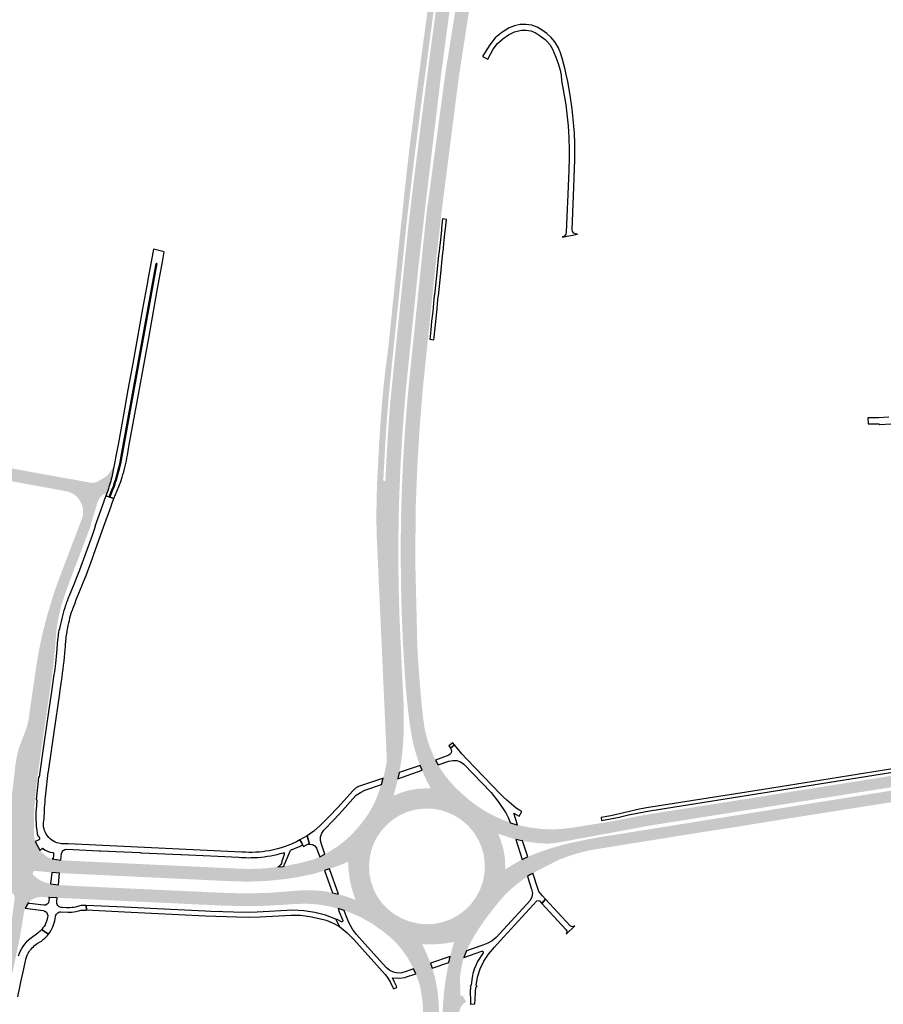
# Model space of a CAD drawing. Header units: metres. Extents: x 124582 to 143330, y 393481 to 406815.
# Tile 44 of 134: x 132523 to 133019, y 398485 to 399050. Entities that reach past the tile are written whole.
import ezdxf

# ---------------------------------------------------------------- set-up
doc = ezdxf.new("R2010")
doc.units = ezdxf.units.M
doc.header["$MEASUREMENT"] = 0
for name, color, linetype, lineweight in [('ir-ARC-asfalt-bestaande fietspaden-niet te inspecteren', 21, 'Continuous', 0), ('ir-ARC-asfalt-bestaande wegen-niet te inspecteren', 151, 'Continuous', 0), ('ir-ARC-asfalt-hoofdwegen-te inspecteren', 5, 'Continuous', 0)]:
    doc.layers.add(name, color=color, linetype=linetype, lineweight=lineweight)

msp = doc.modelspace()

# ---------------------------------------------------------------- hatches: boundary and pattern name
at = {"layer": 'ir-ARC-asfalt-hoofdwegen-te inspecteren', "linetype": 'Continuous', "lineweight": 13}
for points in [[(132745.765, 398939.445), (132742.708, 398940.003), (132744.14, 398953.633), (132744.598, 398957.736), (132745.497, 398965.794), (132746.911, 398977.949), (132749.679, 399000), (132753.424, 399028.151), (132756.711, 399052.394), (132763.521, 399101.36), (132767.067, 399126.552), (132769.348, 399142.307), (132770.602, 399150.966), (132778.152, 399200.892), (132781.987, 399224.79), (132786.216, 399249.909), (132790.592, 399274.7), (132794.987, 399298.78), (132797.363, 399311.27), (132799.62, 399322.825), (132800.494, 399327.449), (132805.385, 399350.925), (132805.553, 399351.687), (132806.5, 399356.314), (132807.167, 399359.966), (132807.797, 399363.886), (132809.324, 399374.362), (132812.187, 399393.64), (132815.471, 399411.976), (132815.819, 399413.818), (132817.26, 399420.918), (132819.877, 399432.862), (132824.127, 399451.897), (132825.384, 399457.57), (132825.476, 399457.562), (132827.126, 399464.566), (132828.235, 399462.861), (132829.524, 399460.578), (132830.081, 399459.404), (132830.766, 399457.501), (132829.519, 399457.938), (132829.188, 399457.853), (132828.988, 399457.576), (132824.159, 399435.996), (132821.988, 399426.189), (132819.917, 399416.484), (132818.065, 399406.735), (132816.568, 399398.75), (132815.294, 399390.727), (132812.833, 399373.92), (132812.113, 399369.682), (132809.371, 399354.718), (132806.56, 399340.328), (132804.501, 399329.626), (132802.449, 399318.8), (132797.012, 399290.778), (132793.014, 399269.077), (132789.364, 399247.314), (132778.975, 399181.281), (132769.006, 399115.184), (132761.266, 399060.247), (132753.91, 399005.257), (132753.218, 399000), (132749.39, 398969.859), (132745.792, 398939.69)], [(132755.224, 398937.717), (132746.942, 398939.23), (132750.585, 398968.841), (132754.539, 399000), (132757.761, 399024.723), (132761.058, 399049.436), (132768.892, 399106.123), (132777.124, 399162.753), (132783.743, 399205.487), (132790.718, 399248.164), (132794.924, 399272.536), (132799.427, 399296.855), (132803.602, 399318.511), (132806.631, 399334.336), (132807.753, 399340.096), (132811.522, 399359.502), (132814.429, 399373.767), (132817.319, 399387.645), (132818.642, 399393.773), (132820.303, 399401.321), (132820.748, 399403.84), (132829.908, 399444.974), (132830.241, 399445.774), (132830.892, 399448.435), (132831.252, 399451.945), (132831.151, 399455.471), (132830.766, 399457.501), (132830.081, 399459.404), (132829.524, 399460.578), (132841.36, 399457.113), (132840.749, 399454.499), (132840.241, 399452.467), (132838.285, 399444.062), (132834.221, 399426.591), (132828.33, 399401.27), (132821.05, 399368.32), (132821.57, 399368.18), (132799.49, 399253.49), (132787.45, 399180.57), (132777.39, 399111.89), (132773.1, 399080.84), (132764.86, 399018.61), (132757.534, 398957.309), (132755.662, 398941.564)], [(132764.726, 398935.982), (132756.324, 398937.516), (132756.789, 398941.579), (132757.396, 398945.352), (132758.985, 398957.223), (132767.18, 399018.45), (132777.17, 399081.48), (132781.401, 399103.864), (132781.868, 399106.332), (132786.2, 399129.25), (132797.18, 399180.22), (132831.7, 399328.73), (132831.893, 399331.89), (132832.433, 399331.864), (132833.605, 399352.419), (132833.672, 399354.453), (132834.835, 399373.77), (132835.14, 399375.448), (132835.577, 399377.097), (132847.934, 399430.324), (132850.276, 399440.31), (132849.866, 399440.407), (132852.348, 399450.835), (132852.942, 399453.434), (132875.444, 399447.211), (132874.63, 399445.552), (132874.311, 399444.83), (132874.29, 399444.751), (132873.2, 399440.72), (132857.543, 399373.782), (132855.828, 399367.415), (132853.692, 399361.177), (132851.144, 399355.096), (132840.62, 399332.15), (132804.32, 399176.71), (132793.52, 399126.23), (132784.71, 399079.82), (132775.07, 399017.52), (132767.303, 398956.73), (132765.256, 398940.716)], [(132738.47, 398870.178), (132735.476, 398870.719), (132735.628, 398872.21), (132736.024, 398876.11), (132736.555, 398881.332), (132736.958, 398885.293), (132737.144, 398887.123), (132737.275, 398888.381), (132737.305, 398888.674), (132737.612, 398891.65), (132738.028, 398895.668), (132738.084, 398896.213), (132740.471, 398919.106), (132740.912, 398923.326), (132741.225, 398926.336), (132741.95, 398933.286), (132742.077, 398934.409), (132742.523, 398938.338), (132742.708, 398940.003), (132745.765, 398939.445), (132745.583, 398937.794), (132745.15, 398933.85), (132745.028, 398932.736), (132744.298, 398925.777), (132743.981, 398922.764), (132743.746, 398920.52), (132743.647, 398919.576), (132743.539, 398918.547), (132741.136, 398895.652), (132741.08, 398895.121), (132740.659, 398891.096), (132740.555, 398890.11), (132740.448, 398889.086), (132740.346, 398888.113), (132740.183, 398886.562), (132739.994, 398884.753), (132739.579, 398880.786), (132739.033, 398875.557), (132738.627, 398871.679)], [(132747.795, 398868.494), (132739.679, 398869.96), (132739.835, 398871.466), (132740.237, 398875.336), (132740.781, 398880.57), (132741.193, 398884.54), (132741.38, 398886.341), (132741.541, 398887.894), (132741.642, 398888.866), (132741.748, 398889.89), (132741.851, 398890.879), (132742.269, 398894.907), (132742.324, 398895.433), (132744.703, 398918.335), (132744.81, 398919.365), (132744.883, 398920.313), (132745.137, 398922.552), (132745.454, 398925.568), (132746.177, 398932.53), (132746.301, 398933.641), (132746.741, 398937.588), (132746.942, 398939.23), (132755.224, 398937.717), (132755.041, 398936.112), (132754.588, 398932.135), (132754.464, 398931.049), (132753.67, 398924.075), (132753.326, 398921.053), (132753.071, 398918.82), (132752.964, 398917.882), (132752.847, 398916.852), (132751.68, 398906.61), (132750.394, 398893.95), (132750.344, 398893.46), (132749.931, 398889.409), (132749.624, 398886.412), (132749.266, 398882.893), (132748.833, 398878.659), (132748.342, 398873.849), (132747.952, 398870.032)], [(132757.313, 398866.776), (132749.173, 398868.245), (132749.331, 398869.788), (132749.722, 398873.595), (132750.263, 398878.86), (132750.674, 398882.856), (132750.852, 398884.592), (132751.013, 398886.157), (132751.321, 398889.156), (132751.736, 398893.21), (132751.786, 398893.694), (132754.143, 398916.616), (132754.251, 398917.648), (132754.349, 398918.587), (132754.583, 398920.823), (132754.898, 398923.852), (132755.628, 398930.841), (132755.741, 398931.926), (132756.157, 398935.913), (132756.324, 398937.516), (132764.726, 398935.982), (132764.549, 398934.421), (132764.096, 398930.408), (132763.977, 398929.349), (132763.188, 398922.346), (132762.845, 398919.311), (132762.594, 398917.084), (132762.489, 398916.149), (132762.372, 398915.118), (132761.22, 398904.9), (132759.935, 398892.196), (132759.889, 398891.749), (132759.469, 398887.674), (132759.367, 398886.691), (132759.261, 398885.659), (132759.158, 398884.664), (132758.996, 398883.087), (132758.823, 398881.409), (132758.408, 398877.391), (132757.862, 398872.101), (132757.475, 398868.349)], [(132735.885, 398625.689), (132733.645, 398625.951), (132732.913, 398642.861), (132732.316, 398655.97), (132731.695, 398669.597), (132731.317, 398677.949), (132731.203, 398680.477), (132727.837, 398754.838), (132727.759, 398760.577), (132727.732, 398766.317), (132727.834, 398774.837), (132728.013, 398780.841), (132728.245, 398786.843), (132729.309, 398806.667), (132730.042, 398818.231), (132730.91, 398829.516), (132731.395, 398835.018), (132731.933, 398840.516), (132732.547, 398846.09), (132733.223, 398851.657), (132733.876, 398856.36), (132734.463, 398861.072), (132734.879, 398864.801), (132735.476, 398870.719), (132738.47, 398870.178), (132736.943, 398855.575), (132735.638, 398842.436), (132734.614, 398831.562), (132733.602, 398818.782), (132732.789, 398806.294), (132731.76, 398786.799), (132731.739, 398785.561), (132732.01, 398785.074), (132732.566, 398785.035), (132732.903, 398785.479), (132733.035, 398788.142), (132735.027, 398788.064), (132734.645, 398775.569), (132734.372, 398768.178), (132734.276, 398761.844), (132734.127, 398755.702), (132734.127, 398752.03), (132734.068, 398748.141), (132734.096, 398738.329), (132734.07, 398729.258), (132734.414, 398714.96), (132734.671, 398706.934), (132734.8, 398702.276), (132735.22, 398693.489), (132736.016, 398675.933), (132736.447, 398667.72), (132737.189, 398652.041), (132737.236, 398646.198), (132737.219, 398644.53), (132737.105, 398639.693), (132736.711, 398633.291), (132736.577, 398631.833)], [(132731.631, 398614.512), (132732.543, 398618.153), (132733.097, 398620.951), (132733.518, 398623.435), (132733.645, 398625.951), (132735.885, 398625.689), (132736.577, 398631.833), (132736.711, 398633.291), (132737.105, 398639.693), (132737.219, 398644.53), (132737.236, 398646.198), (132737.189, 398652.041), (132736.447, 398667.72), (132736.016, 398675.933), (132735.22, 398693.489), (132734.8, 398702.276), (132734.671, 398706.934), (132734.414, 398714.96), (132734.07, 398729.258), (132734.096, 398738.329), (132734.068, 398748.141), (132734.127, 398752.03), (132734.127, 398755.702), (132734.276, 398761.844), (132734.372, 398768.178), (132734.645, 398775.569), (132735.027, 398788.064), (132733.035, 398788.142), (132733.598, 398799.54), (132734.372, 398812.625), (132735.048, 398822.181), (132735.81, 398831.731), (132739.679, 398869.96), (132747.795, 398868.494), (132744.86, 398839.761), (132744.111, 398831.356), (132743.428, 398822.946), (132742.811, 398814.53), (132742.26, 398806.11), (132741.774, 398797.686), (132741.352, 398789.258), (132740.999, 398780.827), (132740.721, 398772.394), (132740.519, 398764.064), (132740.39, 398755.732), (132740.33, 398747.4), (132740.335, 398739.067), (132740.406, 398730.734), (132740.544, 398722.402), (132740.748, 398714.072), (132741.02, 398705.743), (132742.877, 398666.12), (132742.999, 398664.084), (132743.25, 398659.064), (132743.37, 398655.388), (132743.439, 398651.71), (132743.436, 398647.736), (132743.435, 398645.525), (132743.354, 398640.676), (132743.21, 398637), (132742.953, 398633.011), (132742.571, 398629.032), (132742.351, 398627.301), (132742.076, 398625.14), (132741.441, 398621.119), (132740.79, 398617.649)], [(132752.75, 398621.781), (132751.708, 398624.604), (132750.979, 398626.768), (132750.302, 398628.949), (132749.679, 398631.146), (132749.109, 398633.357), (132748.597, 398635.582), (132748.149, 398637.821), (132747.371, 398642.321), (132746.794, 398646.17), (132746.292, 398650.03), (132745.417, 398657.765), (132744.675, 398665.514), (132744.09, 398673.276), (132743.08, 398689.821), (132742.35, 398706.481), (132742.109, 398714.294), (132741.924, 398722.108), (132741.795, 398729.923), (132741.721, 398737.739), (132741.727, 398753.371), (132741.816, 398761.187), (132741.981, 398769.001), (132742.255, 398778.045), (132742.608, 398787.087), (132743.041, 398796.125), (132743.554, 398805.159), (132744.146, 398814.188), (132744.818, 398823.212), (132745.569, 398832.229), (132746.4, 398841.239), (132749.173, 398868.245), (132757.313, 398866.776), (132754.419, 398838.712), (132752.614, 398816.584), (132751.254, 398794.424), (132750.34, 398772.241), (132750.01, 398739.911), (132751.22, 398690.117), (132751.747, 398681.074), (132752.054, 398676.555), (132753.124, 398663.01), (132753.541, 398658.5), (132754.795, 398647.197), (132755.271, 398643.807), (132755.961, 398640.454), (132756.834, 398637.143), (132757.861, 398633.876), (132758.414, 398632.332), (132760.425, 398627.395), (132761.196, 398625.768), (132761.651, 398624.893)], [(132519.983, 398616.986), (132519.819, 398615.758), (132515.956, 398583.87), (132515.089, 398580.539), (132514.972, 398580.091, -0.3610883), (132514.401, 398579.729), (132515.095, 398579.624), (132531.553, 398578.08), (132531.85, 398578.182), (132531.501, 398579.63), (132531.277, 398581.106), (132531.229, 398582.448, -0.0289879), (132531.534, 398599.664), (132531.75, 398602.177), (132532.457, 398609.403), (132533.125, 398615.092), (132533.329, 398616.592), (132535.325, 398630.866), (132540.163, 398663.947), (132541.578, 398674.063, 0.008978), (132542.466, 398681.247), (132542.997, 398686.487), (132543.41, 398691.457), (132543.932, 398697.883), (132544.139, 398699.859, -0.0270188), (132546.678, 398712.965), (132547.811, 398716.604), (132548.519, 398718.724), (132548.925, 398719.905), (132551.355, 398726.794), (132552.967, 398731.074), (132554.446, 398734.922), (132561.994, 398754.773), (132564.031, 398760.138), (132563.771, 398760.241), (132566.738, 398769.814), (132567.151, 398771.493, -0.1822593), (132571.174, 398777.577, -0.780421), (132572.458, 398776.707), (132573.498, 398779.543, 0.024402), (132576.027, 398788.404), (132577.573, 398796.173, -0.1179048), (132574.333, 398789.672, -0.0909918), (132570.557, 398786.45), (132567.52, 398784.746, -0.174129), (132563.726, 398784.181), (132551.375, 398786.418), (132551.362, 398786.349), (132550.145, 398779.137, -0.1999746), (132557.043, 398774.497, -0.2773628), (132558.205, 398762.269), (132556.202, 398756.98), (132555.424, 398754.916), (132548.548, 398736.883), (132546.496, 398731.499, 0.0098744), (132542.378, 398719.956), (132540.481, 398713.811), (132539.304, 398709.879), (132538.58, 398707.305), (132537.511, 398703.273), (132536.56, 398699.562, 0.0130104), (132533.233, 398683.428, 0.0066056), (132531.993, 398675.327), (132530.638, 398666.229), (132528.149, 398648.902), (132527.988, 398647.7, -0.0485857), (132526.485, 398642.352), (132522.657, 398632.149, 0.0350036), (132521.874, 398629.259, 0.0462436)], [(133173.864, 398639.895, -0.1491156), (133170.456, 398640.505, -0.6269432), (133170.639, 398641.442), (133168.764, 398641.112), (133161.006, 398639.748, -0.4254686), (133161.393, 398639.143, -0.2986643), (133159.705, 398637.52), (133108.194, 398629.309), (133086.969, 398625.942), (133068.192, 398622.973), (133048.979, 398619.915), (133028.765, 398616.673), (133007.558, 398613.305), (133000, 398612.112), (132989.314, 398610.425), (132949.903, 398604.114), (132909.476, 398597.707), (132905.275, 398597.051), (132898.37, 398595.973), (132886.131, 398594.034), (132884.095, 398593.713), (132879.176, 398592.862), (132867.599, 398590.617), (132863.419, 398589.83), (132858.526, 398588.977), (132857.183, 398588.769), (132843.475, 398586.569), (132842.42, 398586.4), (132840.42, 398586.08, -0.0277004), (132831.705, 398585.186), (132828.911, 398585.106), (132825.053, 398585.154), (132822.176, 398585.349), (132819.001, 398585.687), (132815.84, 398586.145), (132812.698, 398586.722), (132811.191, 398587.044), (132808.782, 398587.62), (132811.673, 398578.431), (132813.774, 398578.063), (132816.45, 398577.667), (132819.099, 398577.349), (132821.755, 398577.09), (132824.418, 398576.93), (132826.952, 398576.873), (132829.924, 398577.21), (132832.884, 398577.689), (132833.116, 398577.729), (132837.817, 398578.542), (132864.406, 398583.453), (132874.206, 398585.298), (132883.092, 398586.984), (132906.418, 398590.682), (133000, 398605.562), (133059.751, 398615.063), (133160.734, 398631.06), (133161.488, 398631.18), (133174.884, 398633.487), (133176.134, 398633.702), (133194.972, 398636.784), (133230.172, 398642.496), (133261.811, 398647.594), (133260.772, 398653.993), (133248.485, 398651.991), (133239.527, 398650.562), (133228.824, 398648.822), (133216.221, 398646.809), (133210.555, 398645.88), (133191.344, 398642.775), (133174.107, 398639.948)], [(132827.073, 398573.96, 0.00325), (132826.36, 398573.741), (132819.37, 398571.251), (132817.022, 398570.272), (132814.6, 398569.261), (132817.532, 398559.841), (132820.145, 398561.27), (132831.789, 398567.278, -0.0464668), (132850.137, 398572.989), (132851.351, 398573.263), (132872.519, 398576.694), (132913.921, 398583.321), (132932.161, 398586.131), (132944.973, 398588.215), (132951.383, 398589.268), (133000, 398596.973), (133050.397, 398604.961), (133093.772, 398611.846), (133113.008, 398614.665), (133131.268, 398617.189), (133148.584, 398619.554), (133162.266, 398621.435), (133172.803, 398622.884), (133176.493, 398623.384), (133192.118, 398625.499), (133204.271, 398627.06, -0.0450794), (133215.274, 398627.086), (133215.736, 398627.054, 0.0517466), (133223.718, 398627.205), (133226.687, 398627.653), (133234.811, 398628.974), (133253.034, 398631.976), (133263.989, 398633.764), (133262.108, 398645.739), (133219.189, 398638.634, 0.0400638), (133209.563, 398636.049, -0.0647366), (133197.967, 398632.88), (133175.468, 398629.825), (133164.325, 398628.312), (133161.239, 398627.888), (133117.802, 398621.92), (133093.103, 398618.329), (133068.426, 398614.443), (133018.111, 398606.458), (133000, 398603.579), (132967.778, 398598.456), (132916.485, 398590.284), (132864.634, 398581.957), (132858.236, 398580.967), (132849.354, 398579.386), (132839.572, 398577.354), (132834.722, 398576.148), (132833.719, 398575.867), (132829.936, 398574.808)], [(132811.673, 398578.431), (132811.224, 398578.51), (132809.494, 398578.866), (132807.78, 398579.291), (132804.517, 398588.97), (132804.75, 398588.891), (132808.286, 398587.739), (132808.782, 398587.62)], [(132525.344, 398536.888, -0.0275896), (132526.018, 398539.71), (132528.062, 398543.112, -0.1335266), (132528.202, 398543.344), (132528.953, 398543.975, -0.187979), (132536.004, 398546.201), (132538.23, 398546.06), (132539.444, 398546.001), (132539.952, 398545.976), (132544.38, 398545.758), (132545.982, 398545.691), (132545.982, 398545.698), (132546.33, 398553.004), (132546.334, 398553.066), (132545.169, 398553.147), (132540.721, 398553.821), (132539.416, 398554.043, -0.144147), (132530.686, 398558.869, -0.1911475), (132530.469, 398559.597), (132530.523, 398560.359, -0.4017302), (132531.631, 398561.259), (132541.334, 398560.301), (132545.812, 398559.986), (132546.661, 398559.944), (132546.661, 398559.944), (132547.055, 398567.272), (132547.055, 398567.272), (132546.515, 398567.306), (132541.616, 398568.051), (132541.533, 398568.064), (132540.522, 398568.449, -0.0726371), (132537.772, 398569.94, -0.0377674), (132534.745, 398572.687, -0.199916), (132534.683, 398573.099), (132534.504, 398573.144), (132531.85, 398578.182), (132531.553, 398578.08), (132515.095, 398579.624), (132514.401, 398579.729), (132507.667, 398580.078), (132506.449, 398580.134), (132506.428, 398580.017), (132507.443, 398579.831), (132506.926, 398577.039), (132507.586, 398577.079), (132509.439, 398577.01), (132510.331, 398576.986), (132510.396, 398576.985, -0.4405408), (132510.765, 398576.975), (132510.83, 398576.973), (132511.848, 398576.946, -0.6011402), (132512.194, 398576.143, -0.1022814), (132510.116, 398574.624), (132509.195, 398574.206), (132507.217, 398573.491, -0.0494565), (132504.775, 398573.003, -0.0436701), (132502.29, 398573.112), (132504.523, 398572.706), (132503.266, 398565.532), (132506.588, 398564.94), (132508.323, 398564.599), (132510.141, 398564.052), (132512.015, 398563.299), (132514.187, 398562.096, -0.6443037), (132514.024, 398561.203), (132513.03, 398560.994), (132511.03, 398560.747), (132509.025, 398560.712), (132508.008, 398560.805), (132506.194, 398561.127), (132502.609, 398561.779), (132500.852, 398551.755), (132500.846, 398551.719), (132504.844, 398550.991), (132507.589, 398550.529), (132517.441, 398548.902, -0.405362), (132520.025, 398545.514), (132519.894, 398544.186), (132519.34, 398539.789), (132518.515, 398533.914, -0.0119616), (132516.627, 398522.748, -0.0085356), (132514.067, 398510.56), (132512.093, 398501.509, 0.0416923), (132511.551, 398497.594), (132511.285, 398484.58), (132514.733, 398483.96), (132517.495, 398496.736), (132520.486, 398510.862), (132522.857, 398522.058), (132523.928, 398528.219)], [(132653.829, 398555.042), (132643.07, 398555.33), (132555.84, 398559.474), (132553.461, 398559.58), (132549.12, 398559.773), (132546.659, 398559.903), (132547.059, 398567.337), (132547.523, 398567.237), (132549.097, 398567.182), (132549.65, 398567.131), (132633.671, 398563.201), (132640.396, 398562.886), (132644.37, 398562.7), (132654.309, 398562.296), (132664.25, 398562.668), (132674.131, 398563.814), (132683.236, 398565.574), (132692.19, 398567.991), (132692.496, 398568.124), (132695.183, 398569.298), (132697.97, 398561.411), (132694.99, 398560.46), (132691.591, 398559.478), (132683.478, 398557.795), (132675.293, 398556.509), (132664.584, 398555.436)], [(132814.41, 398558.002), (132811.34, 398567.758), (132814.12, 398569.061), (132814.6, 398569.261), (132817.532, 398559.841), (132817.31, 398559.72), (132815.855, 398558.89)], [(132705.713, 398539.601), (132702.066, 398540.526), (132701.701, 398540.619), (132694.884, 398541.829), (132687.982, 398542.361), (132681.06, 398542.21), (132673.933, 398541.71), (132662.43, 398541.118), (132650.914, 398540.978), (132639.4, 398541.29), (132634.494, 398541.539), (132628.051, 398541.809), (132551.086, 398545.446), (132548.629, 398545.507), (132545.982, 398545.698), (132546.33, 398553.004), (132548.804, 398552.873), (132553.105, 398552.631), (132555.607, 398552.503), (132641.243, 398548.55), (132653.241, 398548.264), (132665.238, 398548.557), (132677.208, 398549.427), (132678.18, 398549.523), (132683.869, 398550.012), (132689.578, 398550.111), (132695.28, 398549.82), (132698.866, 398549.349), (132702.43, 398548.667)], [(132763.107, 398295.98), (132753.093, 398297.061), (132753.3, 398299.864), (132755.636, 398329.162), (132756.237, 398337.37), (132756.613, 398343.619), (132757.317, 398357.072), (132758.127, 398378.751), (132760.776, 398414.868), (132761.889, 398429.296), (132764.039, 398459.154), (132766.516, 398491.034), (132766.971, 398495.495), (132767.681, 398499.923), (132767.696, 398500), (132768.6, 398504.991), (132769.36, 398508.581), (132769.373, 398508.646), (132777.976, 398511.56), (132777.247, 398509.043), (132776.945, 398507.842), (132776.584, 398506.191), (132776.288, 398504.563), (132775.764, 398500), (132775.669, 398498.305), (132775.884, 398493.767), (132776, 398489.772), (132776.274, 398489.335), (132776.789, 398489.351), (132777.173, 398489.595), (132779.219, 398486.032), (132778.709, 398485.735), (132777.025, 398484.355), (132775.869, 398482.51), (132775.363, 398480.392), (132775.265, 398479.165), (132774.8, 398472.355), (132773.339, 398452.672), (132773.196, 398450.722), (132772.884, 398446.484), (132769.392, 398399.047), (132768.845, 398391.611), (132768.407, 398385.661), (132767.769, 398374.645), (132767.263, 398363.623), (132767.065, 398357.764), (132766.643, 398348.698), (132766.081, 398339.639), (132764.017, 398309.742), (132763.284, 398298.761)], [(132769.373, 398508.646), (132770.06, 398512.101), (132779.446, 398515.375), (132778.643, 398513.477), (132777.976, 398511.56)], [(132750.898, 398297.155), (132737.284, 398297.965), (132737.886, 398300.529), (132738.257, 398303.137), (132741.941, 398352.181), (132742.53, 398358.428), (132743.935, 398370.444), (132745.571, 398382.431), (132746.483, 398387.846), (132747.607, 398395.706), (132748.578, 398403.587), (132748.835, 398405.92), (132749.5, 398412.772), (132750.659, 398425.658), (132751.599, 398437.386), (132752.555, 398450.718), (132753.058, 398457.428), (132754.104, 398470.651), (132754.312, 398472.859), (132754.5, 398477.836), (132754.502, 398479.876), (132754.447, 398481.916), (132754.335, 398483.953), (132754.165, 398485.986), (132753.942, 398488.013), (132753.468, 398491.308), (132752.969, 398493.836), (132752.329, 398496.332), (132751.421, 398499.146), (132751.111, 398500), (132750.29, 398502.019), (132750.266, 398502.093), (132759.755, 398505.373), (132760.651, 398502.292), (132760.661, 398502.258), (132761.316, 398500), (132762.724, 398492.904), (132763.509, 398485.712), (132763.665, 398478.479), (132763.174, 398471.173), (132759.507, 398422.619), (132758.744, 398414.418), (132756.753, 398395.79), (132756.415, 398389.799), (132756.304, 398385.531), (132756.41, 398381.327), (132756.591, 398377.31), (132756.626, 398374.274), (132756.534, 398372.062), (132751.083, 398300.042)]]:
    msp.add_hatch(color=5, dxfattribs=at).paths.add_polyline_path(points)
h = msp.add_hatch(color=5, dxfattribs=at)
h.paths.add_polyline_path([(132550.152, 398779.18), (132547.91, 398779.59), (132479.531, 398792.066), (132469.192, 398793.974), (132457.748, 398794.846), (132444.968, 398797.175), (132434.362, 398800.288), (132423.397, 398802.33), (132403.504, 398805.921), (132395.176, 398807.487), (132376.996, 398810.865), (132364.795, 398813.08), (132331.414, 398819.206), (132327.29, 398819.966), (132301.038, 398824.81), (132292.141, 398826.414), (132293.401, 398833.648), (132304.749, 398831.537), (132316.557, 398829.397), (132337.676, 398825.512), (132346.554, 398823.921), (132422.17, 398810.006), (132436.591, 398807.373), (132437.895, 398807.491), (132439.101, 398808), (132440.095, 398808.852), (132440.731, 398809.846), (132441.069, 398810.977), (132446.199, 398811.115), (132445.984, 398809.965), (132446.083, 398808.398), (132446.746, 398806.975), (132447.883, 398805.893), (132449.336, 398805.299), (132465.127, 398802.295), (132499.915, 398795.737), (132551.362, 398786.349)])
h.paths.add_polyline_path([(132455.847, 398798.16), (132454.926, 398798.333), (132450.066, 398799.238), (132449.14, 398799.386), (132448.29, 398799.772), (132447.85, 398800.594), (132448, 398801.515), (132448.68, 398802.155), (132449.608, 398802.25), (132450.566, 398802.084), (132455.422, 398801.194), (132456.354, 398801.033), (132457.204, 398800.635), (132457.636, 398799.802), (132457.473, 398798.878), (132456.782, 398798.243)], flags=16)
h = msp.add_hatch(color=5, dxfattribs=at)
h.paths.add_polyline_path([(132749.08, 398504.881), (132748.255, 398506.58), (132745.727, 398511.189), (132742.752, 398515.522), (132739.359, 398519.537), (132736.403, 398522.46), (132733.225, 398525.14), (132731.05, 398526.831), (132725.079, 398531.033), (132718.718, 398534.619), (132712.033, 398537.554), (132709.26, 398538.53), (132705.95, 398547.811), (132711.5, 398546.141), (132715.763, 398544.553), (132714.974, 398546.706), (132713.305, 398552.085), (132712.183, 398557.604), (132711.618, 398563.207), (132711.453, 398566.5), (132707.16, 398564.631), (132700.85, 398562.321), (132698.154, 398570.84), (132700.49, 398572.115), (132702.88, 398573.621), (132704.953, 398574.989), (132706.969, 398576.441), (132708.924, 398577.973), (132710.815, 398579.584), (132712.637, 398581.273), (132714.384, 398583.039), (132716.062, 398584.871), (132717.677, 398586.758), (132719.528, 398589.063), (132721.312, 398591.421), (132722.993, 398593.854), (132724.533, 398596.379), (132725.517, 398598.174), (132726.438, 398600.001), (132727.206, 398601.656), (132728.34, 398604.388), (132729.337, 398607.173), (132730.572, 398610.916), (132740.1, 398614.111), (132737.58, 398604.441), (132740.628, 398605.656), (132743.947, 398606.819), (132747.353, 398607.694), (132751.717, 398608.379), (132756.13, 398608.594), (132758.92, 398608.58), (132756.75, 398612.721), (132754.58, 398617.341), (132753.9, 398618.981), (132763.109, 398622.093), (132764.27, 398620.121), (132765.185, 398618.739), (132767.11, 398616.043), (132769.16, 398613.439), (132771.328, 398610.934), (132773.651, 398608.506), (132776.258, 398606.047), (132780.223, 398602.55), (132781.584, 398601.429), (132782.987, 398600.362), (132785.477, 398598.596), (132788.013, 398596.897), (132790.609, 398595.29), (132793.274, 398593.802), (132796.001, 398592.428), (132798.781, 398591.166), (132801.609, 398590.017), (132804.517, 398588.97), (132807.78, 398579.291), (132803.46, 398580.581), (132797.695, 398582.474), (132798.991, 398579.06), (132800.525, 398574.098), (132801.424, 398568.983), (132801.672, 398563.795), (132801.612, 398562.102), (132807.36, 398565.541), (132811.34, 398567.758), (132814.41, 398558.002), (132813.19, 398557.181), (132810.42, 398555.136), (132807.72, 398553), (132805.071, 398550.8), (132803.779, 398549.661), (132802.542, 398548.463), (132800.438, 398546.23), (132798.437, 398543.904), (132795.544, 398540.327), (132792.7, 398536.71), (132790.857, 398534.259), (132789.059, 398531.775), (132787.312, 398529.255), (132786.355, 398527.786), (132782.632, 398521.73), (132779.446, 398515.375), (132770.06, 398512.101), (132772.288, 398520.407), (132769.773, 398519.966), (132766.167, 398519.438), (132762.537, 398519.113), (132756.497, 398519.02), (132753.972, 398519.096), (132756.35, 398514.111), (132758.8, 398508.221)])
h.paths.add_polyline_path([(132756.562, 398530.566), (132751.749, 398530.967), (132747.041, 398532.045), (132742.533, 398533.778), (132738.315, 398536.132), (132734.474, 398539.06), (132731.085, 398542.501), (132728.398, 398546.248), (132726.258, 398550.332), (132724.707, 398554.674), (132723.775, 398559.189), (132723.48, 398563.79), (132723.828, 398568.388), (132724.681, 398572.656), (132726.105, 398576.769), (132728.075, 398580.65), (132730.552, 398584.228), (132733.493, 398587.437), (132736.895, 398590.459), (132740.699, 398592.954), (132744.826, 398594.87), (132749.187, 398596.167), (132750.659, 398596.453), (132752.149, 398596.669), (132756.268, 398597.026), (132760.399, 398596.849), (132764.472, 398596.139), (132768.42, 398594.909), (132772.175, 398593.179), (132776.505, 398590.499), (132780.367, 398587.179), (132783.665, 398583.299), (132786.32, 398578.954), (132788.254, 398574.369), (132789.483, 398569.547), (132789.981, 398564.596), (132789.736, 398559.626), (132788.753, 398554.748), (132787.121, 398550.233), (132784.855, 398546), (132782.003, 398542.138), (132778.624, 398538.727), (132774.788, 398535.838), (132770.577, 398533.533), (132766.077, 398531.859), (132761.383, 398530.85)], flags=16)

# ---------------------------------------------------------------- linework, layer by layer
at = {"layer": 'ir-ARC-asfalt-bestaande fietspaden-niet te inspecteren', "color": 11, "linetype": 'Continuous', "lineweight": 30, "flags": 128}
for points in [[(132837.521, 399014.598), (132836.7, 399018.587), (132836.063, 399021.53), (132835.357, 399024.433), (132834.405, 399028.036), (132833.194, 399031.56), (132832.727, 399032.732), (132832.229, 399033.897), (132830.235, 399037.43), (132828.06, 399039.948), (132825.595, 399042.183), (132822.877, 399044.103), (132820.024, 399045.821), (132816.881, 399046.922), (132813.58, 399047.361), (132810.259, 399047.308), (132807.004, 399046.645), (132803.926, 399045.395), (132799.67, 399042.784), (132795.829, 399039.593), (132792.768, 399035.676), (132790.079, 399031.496), (132788.698, 399028.896), (132791.697, 399027.422), (132794.791, 399033.153), (132797.256, 399036.326), (132800.211, 399039.047), (132803.458, 399041.362), (132807.077, 399043.037), (132810.943, 399044.013), (132813.635, 399044.107), (132816.292, 399043.665), (132818.808, 399042.703), (132821.777, 399040.841), (132824.56, 399038.711), (132825.302, 399038.025), (132827.324, 399035.806), (132828.887, 399033.244), (132830.735, 399028.606), (132832.088, 399024.94), (132833.158, 399021.182), (132833.694, 399018.222), (132834.012, 399015.23), (132836.479, 399001.162), (132837.806, 398989.221), (132838.231, 398982.244), (132838.35, 398975.256), (132838.318, 398971.283), (132838.125, 398963.281), (132837.984, 398959.291), (132837.585, 398949.719), (132837.234, 398941.317), (132836.725, 398928.099), (132836.429, 398926.819), (132835.605, 398925.795), (132834.419, 398925.231), (132843.215, 398926.971), (132842.074, 398927.027), (132841.058, 398927.55), (132840.349, 398928.445), (132840.074, 398929.554), (132840.887, 398948.985), (132841.309, 398959.071), (132841.489, 398965.061), (132841.578, 398969.05), (132841.608, 398979.042), (132841.416, 398985.011), (132841.126, 398988.995), (132840.097, 398998.926), (132838.934, 399006.782), (132837.521, 399014.598)], [(132767.272, 398928.76), (132767.377, 398929.811), (132767.78, 398933.846), (132767.901, 398935.061), (132767.973, 398935.39), (132765.655, 398935.813), (132765.506, 398934.25), (132765.122, 398930.221), (132765.021, 398929.162), (132764.244, 398922.154), (132763.907, 398919.117), (132763.66, 398916.89), (132763.556, 398915.955), (132763.442, 398914.923), (132762.32, 398904.81), (132760.991, 398892.002), (132760.946, 398891.56), (132760.526, 398887.481), (132760.425, 398886.499), (132760.319, 398885.467), (132760.217, 398884.47), (132759.86, 398880.996), (132759.436, 398876.877), (132758.925, 398871.906), (132758.54, 398868.161), (132758.378, 398866.583), (132760.699, 398866.164), (132760.862, 398867.751), (132761.245, 398871.48), (132761.759, 398876.487), (132762.179, 398880.581), (132762.535, 398884.045), (132762.844, 398887.059), (132763.264, 398891.144), (132763.308, 398891.576), (132764.62, 398904.36), (132765.723, 398914.508), (132766.179, 398918.701), (132766.509, 398921.743), (132767.272, 398928.76)], [(132772.498, 398633.704), (132771.671, 398634.765), (132769.25, 398632.979), (132770.184, 398631.712), (132772.498, 398633.704)], [(132770.184, 398631.712), (132770.426, 398631.337), (132770.606, 398630.929), (132770.738, 398629.663), (132770.294, 398628.471), (132769.367, 398627.599), (132761.651, 398624.893), (132763.109, 398622.093), (132769.383, 398624.271), (132771.583, 398624.683), (132773.815, 398624.53), (132775.938, 398623.822), (132777.816, 398622.604), (132793.578, 398606.181), (132798.04, 398600.546), (132801.946, 398594.512), (132803.413, 398591.825), (132804.517, 398588.97), (132804.75, 398588.891), (132808.286, 398587.739), (132808.782, 398587.62), (132806.605, 398594.461), (132809.318, 398592.869), (132809.635, 398592.683), (132811.108, 398595.374), (132809.517, 398596.295), (132807.975, 398597.297), (132805.213, 398599.447), (132802.576, 398601.749), (132800.721, 398603.466), (132798.948, 398605.268), (132779.5, 398625.486), (132776.774, 398628.434), (132774.203, 398631.517), (132772.498, 398633.704), (132770.184, 398631.712)], [(132753.9, 398618.981), (132752.75, 398621.781), (132740.79, 398617.649), (132740.1, 398614.111), (132753.9, 398618.981)], [(132687.921, 398581.358), (132689.288, 398576.625), (132689.324, 398576.627), (132690.928, 398576.401), (132692.324, 398575.578), (132693.297, 398574.282), (132695.183, 398569.298), (132698.154, 398570.84), (132696.219, 398576.602), (132695.668, 398578.674), (132695.705, 398580.817), (132696.327, 398582.869), (132697.486, 398584.672), (132703.401, 398590.76), (132708.197, 398595.943), (132714.11, 398602.617), (132716.178, 398604.634), (132718.524, 398606.319), (132721.097, 398607.632), (132730.572, 398610.916), (132731.631, 398614.512), (132731.167, 398614.353), (132717.474, 398609.671), (132715.766, 398608.72), (132714.308, 398607.418), (132705.556, 398597.661), (132700.602, 398592.372), (132695.445, 398587.282), (132691.839, 398584.122), (132687.921, 398581.358)], [(132684.626, 398577.463), (132685.794, 398575.238), (132687.582, 398576.132), (132688.408, 398576.471), (132689.288, 398576.625), (132687.921, 398581.358), (132683.792, 398579.052), (132684.626, 398577.463)], [(132807.78, 398579.291), (132811.34, 398567.758), (132814.12, 398569.061), (132814.6, 398569.261), (132811.673, 398578.431), (132811.224, 398578.51), (132809.494, 398578.866), (132807.78, 398579.291)], [(132702.43, 398548.667), (132705.95, 398547.811), (132700.85, 398562.321), (132697.97, 398561.411), (132702.43, 398548.667)], [(132541.334, 398560.301), (132540.721, 398553.821), (132545.169, 398553.147), (132545.812, 398559.986), (132541.334, 398560.301)], [(132784.689, 398491.746), (132784.84, 398494.226), (132785.481, 398494.976), (132785.16, 398495.139), (132785.049, 398495.482), (132785.696, 398500), (132785.721, 398500.174), (132787.208, 398504.888), (132789.359, 398509.338), (132792.129, 398513.432), (132795.417, 398517.33), (132798.847, 398521.113), (132819.907, 398543.955), (132820.593, 398544.238), (132821.281, 398543.96), (132822.638, 398542.494), (132824.847, 398544.927), (132823.099, 398546.821), (132821.773, 398548.44), (132821.041, 398549.451), (132820.491, 398550.571), (132817.532, 398559.841), (132817.31, 398559.72), (132815.855, 398558.89), (132814.41, 398558.002), (132816.789, 398550.678), (132817.28, 398548.488), (132816.99, 398546.263), (132815.955, 398544.272), (132796.539, 398523.008), (132794.209, 398521.11), (132791.6, 398519.616), (132788.783, 398518.568), (132779.446, 398515.375), (132778.643, 398513.477), (132777.976, 398511.56), (132788.281, 398515.116), (132788.765, 398515.094), (132789.063, 398514.712), (132788.969, 398514.237), (132785.845, 398509.096), (132784.753, 398506.943), (132783.863, 398504.698), (132783.478, 398503.483), (132783.152, 398502.251), (132782.706, 398500), (132782.442, 398498.664), (132782.048, 398495.584), (132781.88, 398495.26), (132781.565, 398495.078), (132781.756, 398494.488), (132781.541, 398491.865), (132781.65, 398486.6), (132781.638, 398484.683), (132781.577, 398484.659), (132784.182, 398484.838), (132784.36, 398487.538), (132784.689, 398491.746)], [(132824.847, 398544.927), (132822.638, 398542.494), (132836.53, 398527.488), (132836.976, 398526.668), (132837.016, 398525.735), (132836.643, 398524.879), (132841.687, 398529.63), (132840.78, 398529.157), (132839.757, 398529.189), (132838.881, 398529.719), (132824.847, 398544.927)], [(132561.246, 398538.792), (132583.159, 398537.66), (132629.537, 398535.429), (132647.686, 398534.74), (132654.347, 398534.649), (132661.005, 398534.858), (132678.607, 398535.811), (132684.058, 398535.71), (132689.474, 398535.077), (132694.801, 398533.917), (132698.908, 398532.832), (132702.849, 398531.247), (132706.563, 398529.185), (132704.458, 398533.559), (132698.497, 398535.729), (132692.349, 398537.296), (132686.077, 398538.245), (132679.741, 398538.567), (132659.191, 398537.498), (132652.427, 398537.339), (132645.663, 398537.514), (132639.553, 398537.781), (132639.54, 398537.68), (132637.6, 398537.863), (132637.582, 398537.756), (132632.633, 398537.963), (132629.419, 398538.153), (132601.878, 398539.466), (132583.077, 398540.449), (132561.152, 398541.425), (132561.246, 398538.792)], [(132749.08, 398504.881), (132744.73, 398503.416), (132742.409, 398502.69), (132739.982, 398502.555), (132737.594, 398503.017), (132735.393, 398504.049), (132733.511, 398505.589), (132726.112, 398513.734), (132716.357, 398524.638), (132714.032, 398527.83), (132712.065, 398531.255), (132710.478, 398534.871), (132709.26, 398538.53), (132705.713, 398539.601), (132706.424, 398537.61), (132708.447, 398532.732), (132708.459, 398532.275), (132708.138, 398531.95), (132707.681, 398531.956), (132705.279, 398533.207), (132704.458, 398533.559), (132706.563, 398529.185), (132710.856, 398525.665), (132714.803, 398521.761), (132732.807, 398501.76), (132734.146, 398500), (132735.848, 398497.193), (132737.183, 398494.195), (132737.47, 398493.381), (132739.535, 398494.24), (132739.235, 398494.935), (132738.187, 398497.366), (132736.966, 398499.803), (132740.57, 398499.525), (132744.154, 398500), (132744.488, 398500.084), (132750.266, 398502.093), (132749.08, 398504.881)], [(132770.06, 398512.101), (132758.8, 398508.221), (132759.755, 398505.373), (132769.373, 398508.646), (132770.06, 398512.101)]]:
    msp.add_lwpolyline(points, close=True, dxfattribs=at)
for points in [[(132576.027, 398788.404, -0.024402), (132573.498, 398779.543), (132572.458, 398776.707), (132574.395, 398775.971), (132575.936, 398780.017, 0.0440011), (132580.805, 398797.265), (132601.269, 398910.102), (132601.676, 398910.006), (132581.227, 398797.202, -0.0434271), (132576.31, 398779.853), (132574.785, 398775.834), (132577.023, 398775.122), (132579.955, 398782.028), (132580.983, 398784.911), (132581.721, 398787.377, 0.0335635), (132584.774, 398799.991), (132585.668, 398804.883), (132591.486, 398836.989), (132597.179, 398868.343), (132602.476, 398897.743), (132605.07, 398912.039), (132605.282, 398913.271), (132605.937, 398916.854), (132599.692, 398918.229), (132598.938, 398914.071), (132598.245, 398910.151), (132596.362, 398899.757), (132596.267, 398899.259), (132593.53, 398884.042), (132590.763, 398868.827), (132587.838, 398852.666), (132585.067, 398837.454), (132582.489, 398823.22), (132579.575, 398807.001), (132578.343, 398800.347), (132578.005, 398798.463), (132577.573, 398796.173), (132576.027, 398788.404)], [(132535.829, 398574.108, -0.3095131), (132536.391, 398574.1, 0.1630701), (132541.963, 398571.742, -0.4115345), (132542.4, 398571.191), (132542.317, 398570.379), (132542.116, 398568.408, -0.3536426), (132541.616, 398568.051), (132546.515, 398567.306), (132546.965, 398571.193, -0.3727653), (132549.79, 398573.662), (132568.516, 398572.786), (132568.956, 398572.765), (132569.398, 398572.745), (132591.957, 398571.689), (132592.395, 398571.669), (132592.839, 398571.648), (132615.234, 398570.6), (132615.238, 398570.681), (132615.238, 398570.6), (132615.684, 398570.579), (132636.711, 398569.595), (132636.714, 398569.656), (132636.714, 398569.595), (132648.794, 398569.03, 0.0384825), (132659.6, 398568.993), (132659.599, 398569), (132659.606, 398568.993, 0.0533806), (132674.332, 398571.676, -0.5659261), (132674.777, 398571.324), (132674.789, 398570.952), (132674.767, 398570.577), (132673.758, 398567.829), (132673.293, 398566.461), (132673.475, 398566.402), (132673.164, 398565.442, -0.1956919), (132671.186, 398563.472), (132674.131, 398563.814), (132674.786, 398563.941, -0.2265714), (132674.729, 398564.375), (132675.043, 398565.327), (132675.234, 398565.281), (132675.893, 398567.251), (132678.189, 398572.581, -0.1878363), (132679.38, 398573.589), (132682.992, 398575.04, 0.0124873), (132685.313, 398576.154), (132684.626, 398577.463), (132683.84, 398578.96, -0.0803731), (132666.289, 398572.774, -0.0565044), (132650.56, 398571.965), (132550.783, 398576.663), (132550.096, 398576.696), (132546.992, 398576.842, -0.0341401), (132545.474, 398577.063), (132545.47, 398577.045), (132545.47, 398577.064, -0.4317747), (132537.023, 398591.089, -0.0230904), (132537.781, 398603.744, -0.0107805), (132539.353, 398617.69), (132539.381, 398617.887), (132539.441, 398618.309), (132539.421, 398618.329), (132539.444, 398618.326), (132541.318, 398631.431), (132541.351, 398631.663), (132541.723, 398634.229), (132542.688, 398640.874), (132545.921, 398663.151), (132545.835, 398663.164), (132545.923, 398663.164), (132545.988, 398663.61), (132546.944, 398670.197, 0.0150591), (132549.072, 398688.594), (132549.026, 398688.598), (132549.077, 398688.649, 0.0015938), (132549.237, 398690.603, -0.0326318), (132550.13, 398698.543, -0.0026055), (132550.273, 398699.31, -0.0312264), (132553.005, 398710.734), (132553.169, 398710.683, -0.0111084), (132554.532, 398714.612, -0.0108548), (132556.029, 398718.38), (132558.887, 398725.407, 0.0075054), (132561.104, 398730.942), (132564.703, 398740.819), (132565.115, 398741.956), (132565.265, 398742.369), (132565.363, 398742.642), (132571.332, 398759.118), (132573.953, 398766.433), (132575.479, 398770.752), (132575.626, 398771.167), (132575.723, 398771.443), (132577.023, 398775.122), (132574.785, 398775.834), (132574.395, 398775.971), (132572.457, 398776.705), (132571.338, 398773.548), (132571.198, 398773.306), (132566.073, 398759.106), (132566.334, 398758.993), (132564.462, 398753.837), (132557.211, 398733.857), (132555.76, 398730.03), (132553.94, 398725.615), (132551.342, 398719.232, 0.0114968), (132548.785, 398712.309, 0.0298022), (132545.793, 398699.812), (132545.654, 398699.879), (132545.517, 398699.863), (132545.384, 398699.347), (132545.292, 398698.512), (132544.759, 398694.917), (132544.67, 398694.047), (132544.479, 398691.468), (132544.048, 398686.486), (132543.413, 398680.262, -0.0099673), (132542.641, 398674.088), (132541.072, 398662.924), (132538.796, 398647.457), (132536.293, 398630.166), (132534.535, 398617.829), (132534.171, 398614.949), (132533.734, 398614.986), (132533.088, 398609.386), (132532.366, 398602.144), (132532.782, 398602.115), (132532.521, 398598.768, 0.0684619), (132533.018, 398582.629), (132533.459, 398581.328), (132533.735, 398581.426), (132534.289, 398580.054, -0.3507248), (132533.881, 398578.967, -0.5302989), (132533.497, 398578.811), (132531.85, 398578.182), (132534.504, 398573.144), (132534.823, 398573.349), (132535.829, 398574.108)], [(132882.75, 398597.363, 0.0126334), (132878.819, 398596.606), (132862.213, 398592.895), (132856.716, 398591.951), (132856.694, 398591.947), (132856.982, 398590.126), (132857.015, 398590.131), (132862.095, 398591.051), (132867.097, 398592.155), (132872.444, 398593.347), (132877.421, 398594.438), (132882.316, 398595.408), (132885.824, 398595.977), (133000, 398614.138), (133161.006, 398639.748), (133160.695, 398641.54), (133159.344, 398641.305), (133064.919, 398626.269), (133000, 398615.952), (132992.98, 398614.836), (132950.01, 398607.995), (132882.75, 398597.363)], [(132528.528, 398542.456, -0.4787391), (132528.062, 398543.112), (132526.018, 398539.71), (132536.453, 398538.452, -0.3607835), (132539.018, 398535.617, -0.159679), (132535.601, 398527.573), (132536.078, 398527.127), (132539.445, 398524.816, 0.1264306), (132543.341, 398533.809), (132543.428, 398534.669, -0.4210805), (132546.658, 398537.633), (132550.651, 398537.428, 0.0667363), (132555.123, 398537.897), (132557.543, 398538.502, -0.076621), (132559.899, 398538.714), (132560.869, 398538.665), (132560.877, 398538.811), (132561.246, 398538.792), (132561.246, 398538.792), (132561.152, 398541.425), (132558.871, 398541.294, 0.0738062), (132556.142, 398540.778), (132554.974, 398540.464, -0.0768265), (132550.635, 398540.057), (132550.363, 398540.068), (132550.359, 398539.978), (132550.359, 398540.068), (132549.914, 398540.086), (132547.329, 398540.189, -0.4275337), (132544.241, 398543.051), (132544.249, 398543.202, -0.5188691), (132544.27, 398543.611), (132544.38, 398545.758), (132539.952, 398545.976), (132539.444, 398546.001, -0.414841), (132539.901, 398545.457), (132539.767, 398543.941, -0.4118322), (132536.715, 398541.473), (132528.528, 398542.456)]]:
    msp.add_lwpolyline(points, format="xyb", close=True, dxfattribs=at)
msp.add_lwpolyline([(133021.889, 398821.902), (133015.905, 398821.42), (133009.901, 398821.384), (133009.937, 398817.915), (133016.064, 398817.924), (133016.064, 398817.924), (133016.727, 398817.537), (133022.966, 398817.952)], dxfattribs=at)
msp.add_lwpolyline([(132521.813, 398488.963), (132522.996, 398494.412), (132523.824, 398498.229), (132524.899, 398503.167), (132525.868, 398507.556), (132526.259, 398509.325, -0.0529394), (132527.797, 398513.868, -0.1147198), (132533.054, 398519.462), (132534.758, 398520.472, 0.0816723), (132539.445, 398524.816), (132536.078, 398527.127), (132535.601, 398527.573), (132535.601, 398527.573, -0.0553441), (132533.318, 398525.48), (132529.04, 398522.277, 0.174258), (132522.153, 398512.172)], format="xyb", dxfattribs=at)
at = {"layer": 'ir-ARC-asfalt-bestaande wegen-niet te inspecteren', "color": 7, "linetype": 'Continuous', "lineweight": 30, "flags": 128}
msp.add_lwpolyline([(132576.31, 398779.853, 0.0434271), (132581.227, 398797.202), (132601.676, 398910.006), (132601.269, 398910.102), (132580.805, 398797.265, -0.0440011), (132575.936, 398780.017), (132574.395, 398775.971), (132574.785, 398775.834), (132576.31, 398779.853)], format="xyb", close=True, dxfattribs=at)
at = {"layer": 'ir-ARC-asfalt-hoofdwegen-te inspecteren', "color": 5, "linetype": 'Continuous', "lineweight": 13}
for points in [[(132752.75, 398621.781), (132753.9, 398618.981), (132761.651, 398624.893), (132763.109, 398622.093)], [(132695.183, 398569.298), (132697.97, 398561.411), (132698.154, 398570.84), (132700.85, 398562.321)], [(132759.755, 398505.373), (132758.8, 398508.221), (132750.266, 398502.093), (132749.08, 398504.881)]]:
    msp.add_solid(points, dxfattribs=at)
at = {"layer": 'ir-ARC-asfalt-hoofdwegen-te inspecteren', "color": 5, "linetype": 'Continuous', "lineweight": 13, "extrusion": (0, 0, -1)}
for points in [[(-132740.79, 398617.649), (-132731.631, 398614.512), (-132740.1, 398614.111), (-132730.572, 398610.916)], [(-132702.43, 398548.667), (-132705.713, 398539.601), (-132705.95, 398547.811), (-132709.26, 398538.53)]]:
    msp.add_solid(points, dxfattribs=at)

doc.saveas('drawing.dxf')
